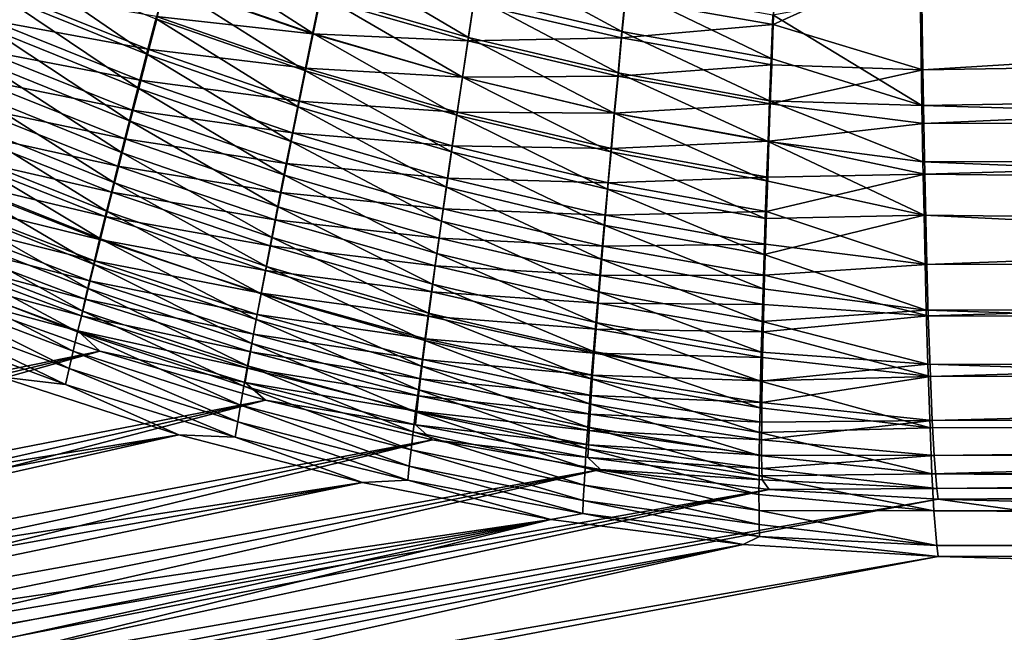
# Model space of a CAD drawing. Header units: metres. Extents: x -901 to 901, y -486 to 401.
# Tile 57 of 256: x -484 to -433, y -289 to -258. Entities that reach past the tile are written whole.
import ezdxf

# ---------------------------------------------------------------- set-up
doc = ezdxf.new("R2010")
doc.units = ezdxf.units.M

msp = doc.modelspace()

# ---------------------------------------------------------------- linework, layer by layer
at = {"layer": 'top0'}
for points in [[(-476.19989, -255.738632, -481.382324), (-475.688446, -253.788422, -482.85553), (-468.578033, -258.373962, -480.947601)], [(-475.688446, -253.788422, -482.85553), (-468.16687, -256.373779, -482.482147), (-468.578033, -258.373962, -480.947601)], [(-468.16687, -256.373779, -482.482147), (-467.741272, -254.314209, -483.93219), (-460.521942, -258.59201, -482.07135)], [(-467.741272, -254.314209, -483.93219), (-460.204224, -256.482483, -483.584534), (-460.521942, -258.59201, -482.07135)], [(-460.204224, -256.482483, -483.584534), (-459.875061, -254.312576, -485.007721), (-452.557983, -258.272369, -483.204346)], [(-459.875061, -254.312576, -485.007721), (-452.345551, -256.05304, -484.691833), (-452.557983, -258.272369, -483.204346)], [(-436.954468, -260.259003, -478.892365), (-340.701385, -254.294876, -484.654846), (-437.043976, -254.439285, -482.94696)], [(-340.639374, -258.730255, -481.65094), (-340.701385, -254.294876, -484.654846), (-436.954468, -260.259003, -478.892365)], [(-484.83786, -256.373291, -478.714447), (-484.270111, -254.587143, -480.28244), (-477.170227, -259.462158, -478.200165)], [(-484.270111, -254.587143, -480.28244), (-476.694061, -257.630798, -479.829681), (-477.170227, -259.462158, -478.200165)], [(-444.708954, -257.918488, -480.360016), (-437.043976, -254.439285, -482.94696), (-444.62326, -255.764145, -481.841492)], [(-444.708954, -257.918488, -480.360016), (-436.954468, -260.259003, -478.892365), (-437.043976, -254.439285, -482.94696)], [(-476.713318, -257.50058, -475.973785), (-468.614166, -258.38916, -477.053741), (-476.258667, -255.757416, -477.524445)], [(-476.694061, -257.630798, -479.829681), (-476.19989, -255.738632, -481.382324), (-468.97406, -260.311432, -479.33078)], [(-476.258667, -255.757416, -477.524445), (-468.614166, -258.38916, -477.053741), (-468.235931, -256.544891, -478.592407)], [(-476.19989, -255.738632, -481.382324), (-468.578033, -258.373962, -480.947601), (-468.97406, -260.311432, -479.33078)], [(-452.381653, -256.558014, -480.74826), (-444.708954, -257.918488, -480.360016), (-444.62326, -255.764145, -481.841492)], [(-340.736786, -255.864273, -487.211304), (-340.671661, -260.522583, -484.056396), (-437.088409, -256.005157, -485.505524)], [(-485.384979, -258.100677, -477.074524), (-484.83786, -256.373291, -478.714447), (-477.627777, -261.230103, -476.49649)], [(-485.327179, -257.694275, -473.271851), (-477.150177, -259.18338, -474.352539), (-484.825409, -256.108459, -474.898468)], [(-484.83786, -256.373291, -478.714447), (-477.170227, -259.462158, -478.200165), (-477.627777, -261.230103, -476.49649)], [(-484.825409, -256.108459, -474.898468), (-477.150177, -259.18338, -474.352539), (-476.713318, -257.50058, -475.973785)], [(-468.578033, -258.373962, -480.947601), (-468.16687, -256.373779, -482.482147), (-460.827637, -260.63739, -480.47049)], [(-468.16687, -256.373779, -482.482147), (-460.521942, -258.59201, -482.07135), (-460.827637, -260.63739, -480.47049)], [(-452.345551, -256.05304, -484.691833), (-444.81839, -259.671143, -482.792389), (-452.557983, -258.272369, -483.204346)], [(-444.728821, -257.408356, -484.348602), (-444.81839, -259.671143, -482.792389), (-452.345551, -256.05304, -484.691833)], [(-437.088409, -256.005157, -485.505524), (-436.994354, -262.11969, -481.24527), (-444.728821, -257.408356, -484.348602)], [(-340.671661, -260.522583, -484.056396), (-436.994354, -262.11969, -481.24527), (-437.088409, -256.005157, -485.505524)], [(-468.614166, -258.38916, -477.053741), (-460.558502, -258.763062, -478.142273), (-468.235931, -256.544891, -478.592407)], [(-468.235931, -256.544891, -478.592407), (-460.558502, -258.763062, -478.142273), (-460.266418, -256.815948, -479.665894)], [(-460.558502, -258.763062, -478.142273), (-452.576355, -258.608734, -479.243317), (-460.266418, -256.815948, -479.665894)], [(-460.521942, -258.59201, -482.07135), (-460.204224, -256.482483, -483.584534), (-452.761688, -260.426453, -481.62326)], [(-460.266418, -256.815948, -479.665894), (-452.576355, -258.608734, -479.243317), (-452.381653, -256.558014, -480.74826)], [(-460.204224, -256.482483, -483.584534), (-452.557983, -258.272369, -483.204346), (-452.761688, -260.426453, -481.62326)], [(-452.576355, -258.608734, -479.243317), (-444.708954, -257.918488, -480.360016), (-452.381653, -256.558014, -480.74826)], [(-444.728821, -257.408356, -484.348602), (-436.994354, -262.11969, -481.24527), (-444.81839, -259.671143, -482.792389)], [(-485.807739, -259.219482, -471.581543), (-477.568604, -260.803314, -472.663269), (-485.327179, -257.694275, -473.271851)], [(-485.327179, -257.694275, -473.271851), (-477.568604, -260.803314, -472.663269), (-477.150177, -259.18338, -474.352539)], [(-477.170227, -259.462158, -478.200165), (-476.694061, -257.630798, -479.829681), (-469.35437, -262.183258, -477.634552)], [(-477.150177, -259.18338, -474.352539), (-468.977386, -260.170929, -475.439484), (-476.713318, -257.50058, -475.973785)], [(-476.713318, -257.50058, -475.973785), (-468.977386, -260.170929, -475.439484), (-468.614166, -258.38916, -477.053741)], [(-476.694061, -257.630798, -479.829681), (-468.97406, -260.311432, -479.33078), (-469.35437, -262.183258, -477.634552)], [(-452.576355, -258.608734, -479.243317), (-444.78949, -260.005829, -478.785828), (-444.708954, -257.918488, -480.360016)], [(-444.78949, -260.005829, -478.785828), (-436.954468, -260.259003, -478.892365), (-444.708954, -257.918488, -480.360016)], [(-485.910614, -259.766815, -475.365143), (-485.384979, -258.100677, -477.074524), (-478.065948, -262.931915, -474.721375)], [(-485.384979, -258.100677, -477.074524), (-477.627777, -261.230103, -476.49649), (-478.065948, -262.931915, -474.721375)], [(-468.977386, -260.170929, -475.439484), (-460.838562, -260.64566, -476.537537), (-468.614166, -258.38916, -477.053741)], [(-468.97406, -260.311432, -479.33078), (-468.578033, -258.373962, -480.947601), (-461.120789, -262.61496, -478.784393)], [(-468.614166, -258.38916, -477.053741), (-460.838562, -260.64566, -476.537537), (-460.558502, -258.763062, -478.142273)], [(-468.578033, -258.373962, -480.947601), (-460.827637, -260.63739, -480.47049), (-461.120789, -262.61496, -478.784393)], [(-452.557983, -258.272369, -483.204346), (-444.902557, -261.863525, -481.138855), (-452.761688, -260.426453, -481.62326)], [(-444.81839, -259.671143, -482.792389), (-444.902557, -261.863525, -481.138855), (-452.557983, -258.272369, -483.204346)], [(-460.838562, -260.64566, -476.537537), (-452.762421, -260.593567, -477.651703), (-460.558502, -258.763062, -478.142273)], [(-460.827637, -260.63739, -480.47049), (-460.521942, -258.59201, -482.07135), (-452.956329, -262.511292, -479.951141)], [(-460.558502, -258.763062, -478.142273), (-452.762421, -260.593567, -477.651703), (-452.576355, -258.608734, -479.243317)], [(-460.521942, -258.59201, -482.07135), (-452.761688, -260.426453, -481.62326), (-452.956329, -262.511292, -479.951141)], [(-452.762421, -260.593567, -477.651703), (-444.78949, -260.005829, -478.785828), (-452.576355, -258.608734, -479.243317)], [(-436.904175, -263.042816, -476.555054), (-340.639374, -258.730255, -481.65094), (-436.954468, -260.259003, -478.892365)], [(-340.571289, -262.877625, -478.262878), (-340.639374, -258.730255, -481.65094), (-436.904175, -263.042816, -476.555054)], [(-486.266357, -260.681702, -469.829834), (-477.967896, -262.357849, -470.9086), (-485.807739, -259.219482, -471.581543)], [(-485.807739, -259.219482, -471.581543), (-477.967896, -262.357849, -470.9086), (-477.568604, -260.803314, -472.663269)], [(-477.627777, -261.230103, -476.49649), (-477.170227, -259.462158, -478.200165), (-469.718384, -263.986572, -475.861816)], [(-477.568604, -260.803314, -472.663269), (-469.325104, -261.887573, -473.752411), (-477.150177, -259.18338, -474.352539)], [(-477.170227, -259.462158, -478.200165), (-469.35437, -262.183258, -477.634552), (-469.718384, -263.986572, -475.861816)], [(-477.150177, -259.18338, -474.352539), (-469.325104, -261.887573, -473.752411), (-468.977386, -260.170929, -475.439484)], [(-486.414001, -261.369202, -473.588837), (-485.910614, -259.766815, -475.365143), (-478.48407, -264.564972, -472.877502)], [(-485.910614, -259.766815, -475.365143), (-478.065948, -262.931915, -474.721375), (-478.48407, -264.564972, -472.877502)], [(-436.994354, -262.11969, -481.24527), (-444.902557, -261.863525, -481.138855), (-444.81839, -259.671143, -482.792389)], [(-469.35437, -262.183258, -477.634552), (-468.97406, -260.311432, -479.33078), (-461.400879, -264.521667, -477.016144)], [(-469.325104, -261.887573, -473.752411), (-461.106201, -262.460815, -474.854584), (-468.977386, -260.170929, -475.439484)], [(-468.977386, -260.170929, -475.439484), (-461.106201, -262.460815, -474.854584), (-460.838562, -260.64566, -476.537537)], [(-468.97406, -260.311432, -479.33078), (-461.120789, -262.61496, -478.784393), (-461.400879, -264.521667, -477.016144)], [(-452.761688, -260.426453, -481.62326), (-444.981171, -263.981232, -479.390717), (-452.956329, -262.511292, -479.951141)], [(-452.762421, -260.593567, -477.651703), (-444.864716, -262.022095, -477.121643), (-444.78949, -260.005829, -478.785828)], [(-444.902557, -261.863525, -481.138855), (-444.981171, -263.981232, -479.390717), (-452.761688, -260.426453, -481.62326)], [(-444.864716, -262.022095, -477.121643), (-436.954468, -260.259003, -478.892365), (-444.78949, -260.005829, -478.785828)], [(-444.864716, -262.022095, -477.121643), (-436.904175, -263.042816, -476.555054), (-436.954468, -260.259003, -478.892365)], [(-486.70224, -262.078552, -468.019196), (-478.347412, -263.844452, -469.091064), (-486.266357, -260.681702, -469.829834)], [(-486.266357, -260.681702, -469.829834), (-478.347412, -263.844452, -469.091064), (-477.967896, -262.357849, -470.9086)], [(-477.967896, -262.357849, -470.9086), (-469.656708, -263.536346, -471.995331), (-477.568604, -260.803314, -472.663269)], [(-477.568604, -260.803314, -472.663269), (-469.656708, -263.536346, -471.995331), (-469.325104, -261.887573, -473.752411)], [(-461.120789, -262.61496, -478.784393), (-460.827637, -260.63739, -480.47049), (-453.141541, -264.522949, -478.190674)], [(-461.106201, -262.460815, -474.854584), (-452.939453, -262.508759, -475.975952), (-460.838562, -260.64566, -476.537537)], [(-460.838562, -260.64566, -476.537537), (-452.939453, -262.508759, -475.975952), (-452.762421, -260.593567, -477.651703)], [(-460.827637, -260.63739, -480.47049), (-452.956329, -262.511292, -479.951141), (-453.141541, -264.522949, -478.190674)], [(-452.939453, -262.508759, -475.975952), (-444.864716, -262.022095, -477.121643), (-452.762421, -260.593567, -477.651703)], [(-340.671661, -260.522583, -484.056396), (-340.600128, -264.878418, -480.498047), (-436.994354, -262.11969, -481.24527)], [(-486.894348, -262.905365, -471.748047), (-486.414001, -261.369202, -473.588837), (-478.8815, -266.126617, -470.96759)], [(-486.414001, -261.369202, -473.588837), (-478.48407, -264.564972, -472.877502), (-478.8815, -266.126617, -470.96759)], [(-478.065948, -262.931915, -474.721375), (-477.627777, -261.230103, -476.49649), (-470.065552, -265.718536, -474.015533)], [(-477.627777, -261.230103, -476.49649), (-469.718384, -263.986572, -475.861816), (-470.065552, -265.718536, -474.015533)], [(-469.656708, -263.536346, -471.995331), (-461.360962, -264.205658, -473.096497), (-469.325104, -261.887573, -473.752411)], [(-469.325104, -261.887573, -473.752411), (-461.360962, -264.205658, -473.096497), (-461.106201, -262.460815, -474.854584)], [(-452.939453, -262.508759, -475.975952), (-444.934509, -263.963287, -475.370239), (-444.864716, -262.022095, -477.121643)], [(-436.941589, -265.041138, -478.792328), (-444.981171, -263.981232, -479.390717), (-444.902557, -261.863525, -481.138855)], [(-444.934509, -263.963287, -475.370239), (-436.904175, -263.042816, -476.555054), (-444.864716, -262.022095, -477.121643)], [(-436.994354, -262.11969, -481.24527), (-436.941589, -265.041138, -478.792328), (-444.902557, -261.863525, -481.138855)], [(-487.114685, -263.407715, -466.151917), (-478.706543, -265.260559, -467.213226), (-486.70224, -262.078552, -468.019196)], [(-486.70224, -262.078552, -468.019196), (-478.706543, -265.260559, -467.213226), (-478.347412, -263.844452, -469.091064)], [(-478.347412, -263.844452, -469.091064), (-469.97168, -265.114563, -470.171021), (-477.967896, -262.357849, -470.9086)], [(-477.967896, -262.357849, -470.9086), (-469.97168, -265.114563, -470.171021), (-469.656708, -263.536346, -471.995331)], [(-469.718384, -263.986572, -475.861816), (-469.35437, -262.183258, -477.634552), (-461.667511, -266.354431, -475.168915)], [(-469.35437, -262.183258, -477.634552), (-461.400879, -264.521667, -477.016144), (-461.667511, -266.354431, -475.168915)], [(-461.360962, -264.205658, -473.096497), (-453.107208, -264.351135, -474.21933), (-461.106201, -262.460815, -474.854584)], [(-461.106201, -262.460815, -474.854584), (-453.107208, -264.351135, -474.21933), (-452.939453, -262.508759, -475.975952)], [(-452.956329, -262.511292, -479.951141), (-445.054077, -266.020081, -477.550995), (-453.141541, -264.522949, -478.190674)], [(-453.107208, -264.351135, -474.21933), (-444.934509, -263.963287, -475.370239), (-452.939453, -262.508759, -475.975952)], [(-444.981171, -263.981232, -479.390717), (-445.054077, -266.020081, -477.550995), (-452.956329, -262.511292, -479.951141)], [(-340.600128, -264.878418, -480.498047), (-436.941589, -265.041138, -478.792328), (-436.994354, -262.11969, -481.24527)], [(-487.350891, -264.372803, -469.845306), (-486.894348, -262.905365, -471.748047), (-479.257507, -267.614166, -468.994324)], [(-486.894348, -262.905365, -471.748047), (-478.8815, -266.126617, -470.96759), (-479.257507, -267.614166, -468.994324)], [(-478.48407, -264.564972, -472.877502), (-478.065948, -262.931915, -474.721375), (-470.395264, -267.376343, -472.098633)], [(-478.065948, -262.931915, -474.721375), (-470.065552, -265.718536, -474.015533), (-470.395264, -267.376343, -472.098633)], [(-461.400879, -264.521667, -477.016144), (-461.120789, -262.61496, -478.784393), (-453.316986, -266.458099, -476.345215)], [(-461.120789, -262.61496, -478.784393), (-453.141541, -264.522949, -478.190674), (-453.316986, -266.458099, -476.345215)], [(-444.934509, -263.963287, -475.370239), (-436.851135, -265.679199, -474.052582), (-436.904175, -263.042816, -476.555054)], [(-436.851135, -265.679199, -474.052582), (-340.571289, -262.877625, -478.262878), (-436.904175, -263.042816, -476.555054)], [(-340.497589, -266.703278, -474.515442), (-340.571289, -262.877625, -478.262878), (-436.851135, -265.679199, -474.052582)], [(-487.50293, -264.66687, -464.230652), (-479.044586, -266.603699, -465.277679), (-487.114685, -263.407715, -466.151917)], [(-487.114685, -263.407715, -466.151917), (-479.044586, -266.603699, -465.277679), (-478.706543, -265.260559, -467.213226)], [(-469.97168, -265.114563, -470.171021), (-461.602509, -265.877258, -471.266296), (-469.656708, -263.536346, -471.995331)], [(-469.656708, -263.536346, -471.995331), (-461.602509, -265.877258, -471.266296), (-461.360962, -264.205658, -473.096497)], [(-478.706543, -265.260559, -467.213226), (-470.26947, -266.619537, -468.282349), (-478.347412, -263.844452, -469.091064)], [(-478.347412, -263.844452, -469.091064), (-470.26947, -266.619537, -468.282349), (-469.97168, -265.114563, -470.171021)], [(-470.065552, -265.718536, -474.015533), (-469.718384, -263.986572, -475.861816), (-461.920258, -268.110291, -473.246002)], [(-469.718384, -263.986572, -475.861816), (-461.667511, -266.354431, -475.168915), (-461.920258, -268.110291, -473.246002)], [(-453.107208, -264.351135, -474.21933), (-444.998718, -265.826019, -473.535126), (-444.934509, -263.963287, -475.370239)], [(-436.885895, -267.807922, -476.166229), (-445.054077, -266.020081, -477.550995), (-444.981171, -263.981232, -479.390717)], [(-444.998718, -265.826019, -473.535126), (-436.851135, -265.679199, -474.052582), (-444.934509, -263.963287, -475.370239)], [(-436.941589, -265.041138, -478.792328), (-436.885895, -267.807922, -476.166229), (-444.981171, -263.981232, -479.390717)], [(-487.782837, -265.769043, -467.883087), (-487.350891, -264.372803, -469.845306), (-479.61142, -269.024963, -466.960449)], [(-487.350891, -264.372803, -469.845306), (-479.257507, -267.614166, -468.994324), (-479.61142, -269.024963, -466.960449)], [(-478.8815, -266.126617, -470.96759), (-478.48407, -264.564972, -472.877502), (-470.70697, -268.957153, -470.114075)], [(-478.48407, -264.564972, -472.877502), (-470.395264, -267.376343, -472.098633), (-470.70697, -268.957153, -470.114075)], [(-461.667511, -266.354431, -475.168915), (-461.400879, -264.521667, -477.016144), (-453.482391, -268.313568, -474.418274)], [(-461.602509, -265.877258, -471.266296), (-453.265381, -266.117676, -472.385132), (-461.360962, -264.205658, -473.096497)], [(-461.400879, -264.521667, -477.016144), (-453.316986, -266.458099, -476.345215), (-453.482391, -268.313568, -474.418274)], [(-461.360962, -264.205658, -473.096497), (-453.265381, -266.117676, -472.385132), (-453.107208, -264.351135, -474.21933)], [(-453.141541, -264.522949, -478.190674), (-445.121124, -267.976532, -475.623352), (-453.316986, -266.458099, -476.345215)], [(-453.265381, -266.117676, -472.385132), (-444.998718, -265.826019, -473.535126), (-453.107208, -264.351135, -474.21933)], [(-445.054077, -266.020081, -477.550995), (-445.121124, -267.976532, -475.623352), (-453.141541, -264.522949, -478.190674)], [(-487.866486, -265.854248, -462.258942), (-479.360931, -267.871429, -463.287262), (-487.50293, -264.66687, -464.230652)], [(-487.50293, -264.66687, -464.230652), (-479.360931, -267.871429, -463.287262), (-479.044586, -266.603699, -465.277679)], [(-340.600128, -264.878418, -480.498047), (-340.522736, -268.896362, -476.562286), (-436.941589, -265.041138, -478.792328)], [(-340.522736, -268.896362, -476.562286), (-436.885895, -267.807922, -476.166229), (-436.941589, -265.041138, -478.792328)], [(-479.044586, -266.603699, -465.277679), (-470.549561, -268.048584, -466.332031), (-478.706543, -265.260559, -467.213226)], [(-478.706543, -265.260559, -467.213226), (-470.549561, -268.048584, -466.332031), (-470.26947, -266.619537, -468.282349)], [(-470.26947, -266.619537, -468.282349), (-461.830322, -267.472809, -469.367096), (-469.97168, -265.114563, -470.171021)], [(-469.97168, -265.114563, -470.171021), (-461.830322, -267.472809, -469.367096), (-461.602509, -265.877258, -471.266296)], [(-488.204803, -266.968109, -460.24057), (-479.655151, -269.06192, -461.245758), (-487.866486, -265.854248, -462.258942)], [(-488.189423, -267.091675, -465.864136), (-487.782837, -265.769043, -467.883087), (-479.942596, -270.356506, -464.868896)], [(-487.866486, -265.854248, -462.258942), (-479.655151, -269.06192, -461.245758), (-479.360931, -267.871429, -463.287262)], [(-487.782837, -265.769043, -467.883087), (-479.61142, -269.024963, -466.960449), (-479.942596, -270.356506, -464.868896)], [(-470.395264, -267.376343, -472.098633), (-470.065552, -265.718536, -474.015533), (-462.158661, -269.786163, -471.250549)], [(-470.065552, -265.718536, -474.015533), (-461.920258, -268.110291, -473.246002), (-462.158661, -269.786163, -471.250549)], [(-461.830322, -267.472809, -469.367096), (-453.413696, -267.805359, -470.476746), (-461.602509, -265.877258, -471.266296)], [(-461.602509, -265.877258, -471.266296), (-453.413696, -267.805359, -470.476746), (-453.265381, -266.117676, -472.385132)], [(-453.413696, -267.805359, -470.476746), (-445.057251, -267.607117, -471.619995), (-453.265381, -266.117676, -472.385132)], [(-453.265381, -266.117676, -472.385132), (-445.057251, -267.607117, -471.619995), (-444.998718, -265.826019, -473.535126)], [(-436.885895, -267.807922, -476.166229), (-445.121124, -267.976532, -475.623352), (-445.054077, -266.020081, -477.550995)], [(-445.057251, -267.607117, -471.619995), (-436.851135, -265.679199, -474.052582), (-444.998718, -265.826019, -473.535126)], [(-445.057251, -267.607117, -471.619995), (-436.740387, -270.364105, -468.727539), (-436.851135, -265.679199, -474.052582)], [(-436.740387, -270.364105, -468.727539), (-340.497589, -266.703278, -474.515442), (-436.851135, -265.679199, -474.052582)], [(-479.360931, -267.871429, -463.287262), (-470.811371, -269.398956, -464.322906), (-479.044586, -266.603699, -465.277679)], [(-479.257507, -267.614166, -468.994324), (-478.8815, -266.126617, -470.96759), (-471.000122, -270.45813, -468.064789)], [(-479.044586, -266.603699, -465.277679), (-470.811371, -269.398956, -464.322906), (-470.549561, -268.048584, -466.332031)], [(-478.8815, -266.126617, -470.96759), (-470.70697, -268.957153, -470.114075), (-471.000122, -270.45813, -468.064789)], [(-470.549561, -268.048584, -466.332031), (-462.044067, -268.989441, -467.401947), (-470.26947, -266.619537, -468.282349)], [(-470.26947, -266.619537, -468.282349), (-462.044067, -268.989441, -467.401947), (-461.830322, -267.472809, -469.367096)], [(-461.920258, -268.110291, -473.246002), (-461.667511, -266.354431, -475.168915), (-453.637512, -270.086151, -472.413391)], [(-461.667511, -266.354431, -475.168915), (-453.482391, -268.313568, -474.418274), (-453.637512, -270.086151, -472.413391)], [(-453.316986, -266.458099, -476.345215), (-445.182251, -269.847168, -473.611664), (-453.482391, -268.313568, -474.418274)], [(-445.121124, -267.976532, -475.623352), (-445.182251, -269.847168, -473.611664), (-453.316986, -266.458099, -476.345215)], [(-488.570099, -268.338837, -463.792206), (-488.189423, -267.091675, -465.864136), (-480.250549, -271.606781, -462.723724)], [(-488.517426, -268.006805, -458.179291), (-479.926819, -270.17337, -459.157288), (-488.204803, -266.968109, -460.24057)], [(-488.204803, -266.968109, -460.24057), (-479.926819, -270.17337, -459.157288), (-479.655151, -269.06192, -461.245758)], [(-488.189423, -267.091675, -465.864136), (-479.942596, -270.356506, -464.868896), (-480.250549, -271.606781, -462.723724)], [(-340.418884, -270.178894, -470.439423), (-340.497589, -266.703278, -474.515442), (-436.740387, -270.364105, -468.727539)], [(-479.61142, -269.024963, -466.960449), (-479.257507, -267.614166, -468.994324), (-471.274109, -271.876404, -465.953735)], [(-479.257507, -267.614166, -468.994324), (-471.000122, -270.45813, -468.064789), (-471.274109, -271.876404, -465.953735)], [(-470.70697, -268.957153, -470.114075), (-470.395264, -267.376343, -472.098633), (-462.382263, -271.379089, -469.185822)], [(-470.395264, -267.376343, -472.098633), (-462.158661, -269.786163, -471.250549), (-462.382263, -271.379089, -469.185822)], [(-462.044067, -268.989441, -467.401947), (-453.55191, -269.411072, -468.497498), (-461.830322, -267.472809, -469.367096)], [(-461.830322, -267.472809, -469.367096), (-453.55191, -269.411072, -468.497498), (-453.413696, -267.805359, -470.476746)], [(-453.413696, -267.805359, -470.476746), (-445.110046, -269.303314, -469.628571), (-445.057251, -267.607117, -471.619995)], [(-445.110046, -269.303314, -469.628571), (-436.740387, -270.364105, -468.727539), (-445.057251, -267.607117, -471.619995)], [(-488.803802, -268.968628, -456.078888), (-480.175537, -271.204041, -457.025909), (-488.517426, -268.006805, -458.179291)], [(-488.517426, -268.006805, -458.179291), (-480.175537, -271.204041, -457.025909), (-479.926819, -270.17337, -459.157288)], [(-479.655151, -269.06192, -461.245758), (-471.054413, -270.668121, -462.258087), (-479.360931, -267.871429, -463.287262)], [(-479.360931, -267.871429, -463.287262), (-471.054413, -270.668121, -462.258087), (-470.811371, -269.398956, -464.322906)], [(-470.811371, -269.398956, -464.322906), (-462.243286, -270.424255, -465.373871), (-470.549561, -268.048584, -466.332031)], [(-470.549561, -268.048584, -466.332031), (-462.243286, -270.424255, -465.373871), (-462.044067, -268.989441, -467.401947)], [(-462.158661, -269.786163, -471.250549), (-461.920258, -268.110291, -473.246002), (-453.782043, -271.772644, -470.334076)], [(-461.920258, -268.110291, -473.246002), (-453.637512, -270.086151, -472.413391), (-453.782043, -271.772644, -470.334076)], [(-453.55191, -269.411072, -468.497498), (-445.110046, -269.303314, -469.628571), (-453.413696, -267.805359, -470.476746)], [(-436.769562, -272.730377, -470.571411), (-445.182251, -269.847168, -473.611664), (-436.885895, -267.807922, -476.166229)], [(-445.182251, -269.847168, -473.611664), (-445.121124, -267.976532, -475.623352), (-436.885895, -267.807922, -476.166229)], [(-340.522736, -268.896362, -476.562286), (-340.440094, -272.546661, -472.281403), (-436.885895, -267.807922, -476.166229)], [(-340.440094, -272.546661, -472.281403), (-436.769562, -272.730377, -470.571411), (-436.885895, -267.807922, -476.166229)], [(-488.924316, -269.508728, -461.671234), (-488.570099, -268.338837, -463.792206), (-480.534882, -272.774017, -460.529175)], [(-488.570099, -268.338837, -463.792206), (-480.250549, -271.606781, -462.723724), (-480.534882, -272.774017, -460.529175)], [(-453.482391, -268.313568, -474.418274), (-445.237335, -271.628632, -471.519806), (-453.637512, -270.086151, -472.413391)], [(-445.182251, -269.847168, -473.611664), (-445.237335, -271.628632, -471.519806), (-453.482391, -268.313568, -474.418274)], [(-489.063446, -269.851837, -453.943207), (-480.400848, -272.152222, -454.855713), (-488.803802, -268.968628, -456.078888)], [(-488.803802, -268.968628, -456.078888), (-480.400848, -272.152222, -454.855713), (-480.175537, -271.204041, -457.025909)], [(-479.942596, -270.356506, -464.868896), (-479.61142, -269.024963, -466.960449), (-471.528442, -273.209351, -463.784119)], [(-479.926819, -270.17337, -459.157288), (-471.278351, -271.854187, -460.141663), (-479.655151, -269.06192, -461.245758)], [(-479.655151, -269.06192, -461.245758), (-471.278351, -271.854187, -460.141663), (-471.054413, -270.668121, -462.258087)], [(-479.61142, -269.024963, -466.960449), (-471.274109, -271.876404, -465.953735), (-471.528442, -273.209351, -463.784119)], [(-471.000122, -270.45813, -468.064789), (-470.70697, -268.957153, -470.114075), (-462.590698, -272.886017, -467.055023)], [(-470.70697, -268.957153, -470.114075), (-462.382263, -271.379089, -469.185822), (-462.590698, -272.886017, -467.055023)], [(-462.243286, -270.424255, -465.373871), (-453.679749, -270.931824, -466.450775), (-462.044067, -268.989441, -467.401947)], [(-462.044067, -268.989441, -467.401947), (-453.679749, -270.931824, -466.450775), (-453.55191, -269.411072, -468.497498)], [(-489.251556, -270.599548, -459.505219), (-488.924316, -269.508728, -461.671234), (-480.795135, -273.856323, -458.289612)], [(-488.924316, -269.508728, -461.671234), (-480.534882, -272.774017, -460.529175), (-480.795135, -273.856323, -458.289612)], [(-471.054413, -270.668121, -462.258087), (-462.427582, -271.774384, -463.28598), (-470.811371, -269.398956, -464.322906)], [(-470.811371, -269.398956, -464.322906), (-462.427582, -271.774384, -463.28598), (-462.243286, -270.424255, -465.373871)], [(-453.679749, -270.931824, -466.450775), (-445.156952, -270.911377, -467.564484), (-453.55191, -269.411072, -468.497498)], [(-453.55191, -269.411072, -468.497498), (-445.156952, -270.911377, -467.564484), (-445.110046, -269.303314, -469.628571)], [(-445.156952, -270.911377, -467.564484), (-436.740387, -270.364105, -468.727539), (-445.110046, -269.303314, -469.628571)], [(-489.295837, -270.654755, -451.77597), (-480.602386, -273.016144, -452.650787), (-489.063446, -269.851837, -453.943207)], [(-489.063446, -269.851837, -453.943207), (-480.602386, -273.016144, -452.650787), (-480.400848, -272.152222, -454.855713)], [(-480.175537, -271.204041, -457.025909), (-471.482819, -272.955353, -457.978058), (-479.926819, -270.17337, -459.157288)], [(-479.926819, -270.17337, -459.157288), (-471.482819, -272.955353, -457.978058), (-471.278351, -271.854187, -460.141663)], [(-462.382263, -271.379089, -469.185822), (-462.158661, -269.786163, -471.250549), (-453.91568, -273.369812, -468.183899)], [(-462.158661, -269.786163, -471.250549), (-453.782043, -271.772644, -470.334076), (-453.91568, -273.369812, -468.183899)], [(-453.637512, -270.086151, -472.413391), (-445.286285, -273.317566, -469.351654), (-453.782043, -271.772644, -470.334076)], [(-445.237335, -271.628632, -471.519806), (-445.286285, -273.317566, -469.351654), (-453.637512, -270.086151, -472.413391)], [(-445.237335, -271.628632, -471.519806), (-445.182251, -269.847168, -473.611664), (-436.769562, -272.730377, -470.571411)], [(-436.664856, -273.025513, -465.030121), (-340.418884, -270.178894, -470.439423), (-436.740387, -270.364105, -468.727539)], [(-340.335846, -273.277435, -466.067047), (-340.418884, -270.178894, -470.439423), (-436.664856, -273.025513, -465.030121)], [(-489.551331, -271.609528, -457.298126), (-489.251556, -270.599548, -459.505219), (-481.030884, -274.851898, -456.009247)], [(-488.155487, -271.816986, -449.32489), (-480.779694, -273.794037, -450.415192), (-489.295837, -270.654755, -451.77597)], [(-489.295837, -270.654755, -451.77597), (-480.779694, -273.794037, -450.415192), (-480.602386, -273.016144, -452.650787)], [(-489.251556, -270.599548, -459.505219), (-480.795135, -273.856323, -458.289612), (-481.030884, -274.851898, -456.009247)], [(-480.250549, -271.606781, -462.723724), (-479.942596, -270.356506, -464.868896), (-471.762726, -274.454926, -461.560333)], [(-479.942596, -270.356506, -464.868896), (-471.528442, -273.209351, -463.784119), (-471.762726, -274.454926, -461.560333)], [(-471.278351, -271.854187, -460.141663), (-462.596527, -273.03714, -461.141571), (-471.054413, -270.668121, -462.258087)], [(-471.274109, -271.876404, -465.953735), (-471.000122, -270.45813, -468.064789), (-462.783447, -274.303986, -464.861359)], [(-471.054413, -270.668121, -462.258087), (-462.596527, -273.03714, -461.141571), (-462.427582, -271.774384, -463.28598)], [(-471.000122, -270.45813, -468.064789), (-462.590698, -272.886017, -467.055023), (-462.783447, -274.303986, -464.861359)], [(-462.427582, -271.774384, -463.28598), (-453.796936, -272.364563, -464.339935), (-462.243286, -270.424255, -465.373871)], [(-462.243286, -270.424255, -465.373871), (-453.796936, -272.364563, -464.339935), (-453.679749, -270.931824, -466.450775)], [(-445.156952, -270.911377, -467.564484), (-436.664856, -273.025513, -465.030121), (-436.740387, -270.364105, -468.727539)], [(-480.400848, -272.152222, -454.855713), (-471.667572, -273.969818, -455.771698), (-480.175537, -271.204041, -457.025909)], [(-480.175537, -271.204041, -457.025909), (-471.667572, -273.969818, -455.771698), (-471.482819, -272.955353, -457.978058)], [(-453.796936, -272.364563, -464.339935), (-445.197937, -272.428131, -465.431458), (-453.679749, -270.931824, -466.450775)], [(-453.679749, -270.931824, -466.450775), (-445.197937, -272.428131, -465.431458), (-445.156952, -270.911377, -467.564484)], [(-445.197937, -272.428131, -465.431458), (-436.664856, -273.025513, -465.030121), (-445.156952, -270.911377, -467.564484)], [(-489.823029, -272.536896, -455.053955), (-489.551331, -271.609528, -457.298126), (-481.241669, -275.758881, -453.692444)], [(-489.551331, -271.609528, -457.298126), (-481.030884, -274.851898, -456.009247), (-481.241669, -275.758881, -453.692444)], [(-480.534882, -272.774017, -460.529175), (-480.250549, -271.606781, -462.723724), (-471.976654, -275.611237, -459.287018)], [(-480.250549, -271.606781, -462.723724), (-471.762726, -274.454926, -461.560333), (-471.976654, -275.611237, -459.287018)], [(-462.590698, -272.886017, -467.055023), (-462.382263, -271.379089, -469.185822), (-454.038177, -274.874512, -465.966339)], [(-462.382263, -271.379089, -469.185822), (-453.91568, -273.369812, -468.183899), (-454.038177, -274.874512, -465.966339)], [(-445.286285, -273.317566, -469.351654), (-445.237335, -271.628632, -471.519806), (-436.769562, -272.730377, -470.571411)], [(-479.64975, -274.847412, -447.902191), (-488.155487, -271.816986, -449.32489), (-537.819092, -286.711273, -354.462341)], [(-488.155487, -271.816986, -449.32489), (-479.64975, -274.847412, -447.902191), (-480.779694, -273.794037, -450.415192)], [(-480.602386, -273.016144, -452.650787), (-471.832214, -274.895813, -453.527008), (-480.400848, -272.152222, -454.855713)], [(-480.400848, -272.152222, -454.855713), (-471.832214, -274.895813, -453.527008), (-471.667572, -273.969818, -455.771698)], [(-471.528442, -273.209351, -463.784119), (-471.274109, -271.876404, -465.953735), (-462.960175, -275.630096, -462.608337)], [(-471.482819, -272.955353, -457.978058), (-462.749939, -274.210541, -458.94516), (-471.278351, -271.854187, -460.141663)], [(-471.278351, -271.854187, -460.141663), (-462.749939, -274.210541, -458.94516), (-462.596527, -273.03714, -461.141571)], [(-471.274109, -271.876404, -465.953735), (-462.783447, -274.303986, -464.861359), (-462.960175, -275.630096, -462.608337)], [(-462.596527, -273.03714, -461.141571), (-453.903229, -273.706207, -462.168304), (-462.427582, -271.774384, -463.28598)], [(-462.427582, -271.774384, -463.28598), (-453.903229, -273.706207, -462.168304), (-453.796936, -272.364563, -464.339935)], [(-453.782043, -271.772644, -470.334076), (-445.32901, -274.910522, -467.111084), (-453.91568, -273.369812, -468.183899)], [(-445.286285, -273.317566, -469.351654), (-445.32901, -274.910522, -467.111084), (-453.782043, -271.772644, -470.334076)], [(-490.066193, -273.379852, -452.776703), (-489.823029, -272.536896, -455.053955), (-481.427094, -276.575439, -451.343445)], [(-489.823029, -272.536896, -455.053955), (-481.241669, -275.758881, -453.692444), (-481.427094, -276.575439, -451.343445)], [(-453.903229, -273.706207, -462.168304), (-445.232819, -273.850342, -463.233154), (-453.796936, -272.364563, -464.339935)], [(-453.796936, -272.364563, -464.339935), (-445.232819, -273.850342, -463.233154), (-445.197937, -272.428131, -465.431458)], [(-436.769562, -272.730377, -470.571411), (-436.690247, -275.525116, -466.688812), (-445.286285, -273.317566, -469.351654)], [(-445.232819, -273.850342, -463.233154), (-436.664856, -273.025513, -465.030121), (-445.197937, -272.428131, -465.431458)], [(-340.440094, -272.546661, -472.281403), (-340.352875, -275.800964, -467.68927), (-436.769562, -272.730377, -470.571411)], [(-340.352875, -275.800964, -467.68927), (-436.690247, -275.525116, -466.688812), (-436.769562, -272.730377, -470.571411)], [(-480.795135, -273.856323, -458.289612), (-480.534882, -272.774017, -460.529175), (-472.169861, -276.676453, -456.968781)], [(-480.779694, -273.794037, -450.415192), (-471.976501, -275.731537, -451.248383), (-480.602386, -273.016144, -452.650787)], [(-480.602386, -273.016144, -452.650787), (-471.976501, -275.731537, -451.248383), (-471.832214, -274.895813, -453.527008)], [(-480.534882, -272.774017, -460.529175), (-471.976654, -275.611237, -459.287018), (-472.169861, -276.676453, -456.968781)], [(-471.762726, -274.454926, -461.560333), (-471.528442, -273.209351, -463.784119), (-463.120575, -276.862305, -460.30072)], [(-471.667572, -273.969818, -455.771698), (-462.887573, -275.292816, -456.701569), (-471.482819, -272.955353, -457.978058)], [(-471.528442, -273.209351, -463.784119), (-462.960175, -275.630096, -462.608337), (-463.120575, -276.862305, -460.30072)], [(-471.482819, -272.955353, -457.978058), (-462.887573, -275.292816, -456.701569), (-462.749939, -274.210541, -458.94516)], [(-462.783447, -274.303986, -464.861359), (-462.590698, -272.886017, -467.055023), (-454.149261, -276.283508, -463.684967)], [(-462.749939, -274.210541, -458.94516), (-453.998322, -274.953949, -459.939545), (-462.596527, -273.03714, -461.141571)], [(-462.596527, -273.03714, -461.141571), (-453.998322, -274.953949, -459.939545), (-453.903229, -273.706207, -462.168304)], [(-462.590698, -272.886017, -467.055023), (-454.038177, -274.874512, -465.966339), (-454.149261, -276.283508, -463.684967)], [(-445.232819, -273.850342, -463.233154), (-436.557739, -276.171509, -459.708191), (-436.664856, -273.025513, -465.030121)], [(-436.557739, -276.171509, -459.708191), (-340.335846, -273.277435, -466.067047), (-436.664856, -273.025513, -465.030121)], [(-481.427094, -276.575439, -451.343445), (-484.823364, -276.185059, -449.536957), (-490.066193, -273.379852, -452.776703)], [(-453.91568, -273.369812, -468.183899), (-445.365356, -276.404144, -464.801971), (-454.038177, -274.874512, -465.966339)], [(-453.998322, -274.953949, -459.939545), (-445.261566, -275.174774, -460.973297), (-453.903229, -273.706207, -462.168304)], [(-445.32901, -274.910522, -467.111084), (-445.365356, -276.404144, -464.801971), (-453.91568, -273.369812, -468.183899)], [(-453.903229, -273.706207, -462.168304), (-445.261566, -275.174774, -460.973297), (-445.232819, -273.850342, -463.233154)], [(-436.690247, -275.525116, -466.688812), (-445.32901, -274.910522, -467.111084), (-445.286285, -273.317566, -469.351654)], [(-340.249023, -275.971924, -461.430573), (-340.335846, -273.277435, -466.067047), (-436.557739, -276.171509, -459.708191)], [(-481.030884, -274.851898, -456.009247), (-480.795135, -273.856323, -458.289612), (-472.342041, -277.648621, -454.610291)], [(-480.795135, -273.856323, -458.289612), (-472.169861, -276.676453, -456.968781), (-472.342041, -277.648621, -454.610291)], [(-479.64975, -274.847412, -447.902191), (-472.100098, -276.47522, -448.940277), (-480.779694, -273.794037, -450.415192)], [(-480.779694, -273.794037, -450.415192), (-472.100098, -276.47522, -448.940277), (-471.976501, -275.731537, -451.248383)], [(-471.832214, -274.895813, -453.527008), (-463.009216, -276.282104, -454.415588), (-471.667572, -273.969818, -455.771698)], [(-471.667572, -273.969818, -455.771698), (-463.009216, -276.282104, -454.415588), (-462.887573, -275.292816, -456.701569)], [(-462.887573, -275.292816, -456.701569), (-454.082153, -276.105774, -457.6586), (-462.749939, -274.210541, -458.94516)], [(-462.749939, -274.210541, -458.94516), (-454.082153, -276.105774, -457.6586), (-453.998322, -274.953949, -459.939545)], [(-445.261566, -275.174774, -460.973297), (-436.557739, -276.171509, -459.708191), (-445.232819, -273.850342, -463.233154)], [(-471.976654, -275.611237, -459.287018), (-471.762726, -274.454926, -461.560333), (-463.264465, -277.998749, -457.943542)], [(-471.762726, -274.454926, -461.560333), (-463.120575, -276.862305, -460.30072), (-463.264465, -277.998749, -457.943542)], [(-462.960175, -275.630096, -462.608337), (-462.783447, -274.303986, -464.861359), (-454.248627, -277.593811, -461.343567)], [(-462.783447, -274.303986, -464.861359), (-454.149261, -276.283508, -463.684967), (-454.248627, -277.593811, -461.343567)], [(-479.64975, -274.847412, -447.902191), (-537.819092, -286.711273, -354.462341), (-533.608887, -287.781006, -354.554993)], [(-529.374756, -288.748077, -354.648651), (-479.64975, -274.847412, -447.902191), (-533.608887, -287.781006, -354.554993)], [(-471.048645, -277.400787, -446.377716), (-479.64975, -274.847412, -447.902191), (-529.374756, -288.748077, -354.648651)], [(-481.241669, -275.758881, -453.692444), (-481.030884, -274.851898, -456.009247), (-472.492859, -278.52594, -452.216187)], [(-481.030884, -274.851898, -456.009247), (-472.342041, -277.648621, -454.610291), (-472.492859, -278.52594, -452.216187)], [(-479.64975, -274.847412, -447.902191), (-471.048645, -277.400787, -446.377716), (-472.100098, -276.47522, -448.940277)], [(-471.976501, -275.731537, -451.248383), (-463.114685, -277.176666, -452.091949), (-471.832214, -274.895813, -453.527008)], [(-471.832214, -274.895813, -453.527008), (-463.114685, -277.176666, -452.091949), (-463.009216, -276.282104, -454.415588)], [(-463.009216, -276.282104, -454.415588), (-454.154602, -277.159882, -455.330627), (-462.887573, -275.292816, -456.701569)], [(-462.887573, -275.292816, -456.701569), (-454.154602, -277.159882, -455.330627), (-454.082153, -276.105774, -457.6586)], [(-454.038177, -274.874512, -465.966339), (-445.395264, -277.795074, -462.428162), (-454.149261, -276.283508, -463.684967)], [(-454.082153, -276.105774, -457.6586), (-445.284058, -276.398407, -458.655853), (-453.998322, -274.953949, -459.939545)], [(-445.365356, -276.404144, -464.801971), (-445.395264, -277.795074, -462.428162), (-454.038177, -274.874512, -465.966339)], [(-453.998322, -274.953949, -459.939545), (-445.284058, -276.398407, -458.655853), (-445.261566, -275.174774, -460.973297)], [(-445.32901, -274.910522, -467.111084), (-436.690247, -275.525116, -466.688812), (-445.365356, -276.404144, -464.801971)], [(-445.284058, -276.398407, -458.655853), (-436.557739, -276.171509, -459.708191), (-445.261566, -275.174774, -460.973297)], [(-481.427094, -276.575439, -451.343445), (-481.241669, -275.758881, -453.692444), (-472.621979, -279.306519, -449.791107)], [(-481.241669, -275.758881, -453.692444), (-472.492859, -278.52594, -452.216187), (-472.621979, -279.306519, -449.791107)], [(-472.169861, -276.676453, -456.968781), (-471.976654, -275.611237, -459.287018), (-463.391602, -279.037476, -455.541809)], [(-472.100098, -276.47522, -448.940277), (-463.203735, -277.97464, -449.735535), (-471.976501, -275.731537, -451.248383)], [(-471.976654, -275.611237, -459.287018), (-463.264465, -277.998749, -457.943542), (-463.391602, -279.037476, -455.541809)], [(-471.976501, -275.731537, -451.248383), (-463.203735, -277.97464, -449.735535), (-463.114685, -277.176666, -452.091949)], [(-463.120575, -276.862305, -460.30072), (-462.960175, -275.630096, -462.608337), (-454.336212, -278.803345, -458.947357)], [(-462.960175, -275.630096, -462.608337), (-454.248627, -277.593811, -461.343567), (-454.336212, -278.803345, -458.947357)], [(-436.690247, -275.525116, -466.688812), (-436.577698, -278.829712, -461.098785), (-445.365356, -276.404144, -464.801971)], [(-340.352875, -275.800964, -467.68927), (-340.261688, -278.630859, -462.819794), (-436.690247, -275.525116, -466.688812)], [(-340.261688, -278.630859, -462.819794), (-436.577698, -278.829712, -461.098785), (-436.690247, -275.525116, -466.688812)], [(-484.823364, -276.185059, -449.536957), (-475.550812, -279.189728, -447.868408), (-538.838257, -289.411652, -355.316864)], [(-475.550812, -279.189728, -447.868408), (-484.823364, -276.185059, -449.536957), (-481.427094, -276.575439, -451.343445)], [(-463.114685, -277.176666, -452.091949), (-454.215576, -278.114471, -452.960876), (-463.009216, -276.282104, -454.415588)], [(-463.009216, -276.282104, -454.415588), (-454.215576, -278.114471, -452.960876), (-454.154602, -277.159882, -455.330627)], [(-454.149261, -276.283508, -463.684967), (-445.41864, -279.080139, -459.993927), (-454.248627, -277.593811, -461.343567)], [(-454.154602, -277.159882, -455.330627), (-445.300323, -277.519318, -456.286194), (-454.082153, -276.105774, -457.6586)], [(-445.395264, -277.795074, -462.428162), (-445.41864, -279.080139, -459.993927), (-454.149261, -276.283508, -463.684967)], [(-454.082153, -276.105774, -457.6586), (-445.300323, -277.519318, -456.286194), (-445.284058, -276.398407, -458.655853)], [(-445.300323, -277.519318, -456.286194), (-436.557739, -276.171509, -459.708191), (-445.284058, -276.398407, -458.655853)], [(-445.300323, -277.519318, -456.286194), (-436.46106, -278.446564, -454.837769), (-436.557739, -276.171509, -459.708191)], [(-436.46106, -278.446564, -454.837769), (-340.249023, -275.971924, -461.430573), (-436.557739, -276.171509, -459.708191)], [(-243.878418, -278.058105, -458.104614), (-340.249023, -275.971924, -461.430573), (-436.46106, -278.446564, -454.837769)], [(-472.621979, -279.306519, -449.791107), (-475.550812, -279.189728, -447.868408), (-481.427094, -276.575439, -451.343445)], [(-472.342041, -277.648621, -454.610291), (-472.169861, -276.676453, -456.968781), (-463.50177, -279.976593, -453.100586)], [(-472.169861, -276.676453, -456.968781), (-463.391602, -279.037476, -455.541809), (-463.50177, -279.976593, -453.100586)], [(-471.048645, -277.400787, -446.377716), (-463.276154, -278.674255, -447.351044), (-472.100098, -276.47522, -448.940277)], [(-472.100098, -276.47522, -448.940277), (-463.276154, -278.674255, -447.351044), (-463.203735, -277.97464, -449.735535)], [(-445.365356, -276.404144, -464.801971), (-436.577698, -278.829712, -461.098785), (-445.395264, -277.795074, -462.428162)], [(-463.264465, -277.998749, -457.943542), (-463.120575, -276.862305, -460.30072), (-454.411835, -279.910217, -456.50177)], [(-463.203735, -277.97464, -449.735535), (-454.264923, -278.967712, -450.554535), (-463.114685, -277.176666, -452.091949)], [(-463.120575, -276.862305, -460.30072), (-454.336212, -278.803345, -458.947357), (-454.411835, -279.910217, -456.50177)], [(-463.114685, -277.176666, -452.091949), (-454.264923, -278.967712, -450.554535), (-454.215576, -278.114471, -452.960876)], [(-454.215576, -278.114471, -452.960876), (-445.310333, -278.535645, -453.869995), (-454.154602, -277.159882, -455.330627)], [(-454.154602, -277.159882, -455.330627), (-445.310333, -278.535645, -453.869995), (-445.300323, -277.519318, -456.286194)], [(-525.11908, -289.612335, -354.743195), (-471.048645, -277.400787, -446.377716), (-529.374756, -288.748077, -354.648651)], [(-520.844238, -290.373688, -354.838562), (-471.048645, -277.400787, -446.377716), (-525.11908, -289.612335, -354.743195)], [(-462.380524, -279.455078, -444.751221), (-471.048645, -277.400787, -446.377716), (-520.844238, -290.373688, -354.838562)], [(-472.492859, -278.52594, -452.216187), (-472.342041, -277.648621, -454.610291), (-463.594757, -280.81427, -450.624908)], [(-472.342041, -277.648621, -454.610291), (-463.50177, -279.976593, -453.100586), (-463.594757, -280.81427, -450.624908)], [(-471.048645, -277.400787, -446.377716), (-462.380524, -279.455078, -444.751221), (-463.276154, -278.674255, -447.351044)], [(-454.248627, -277.593811, -461.343567), (-445.435455, -280.257233, -457.504822), (-454.336212, -278.803345, -458.947357)], [(-445.41864, -279.080139, -459.993927), (-445.435455, -280.257233, -457.504822), (-454.248627, -277.593811, -461.343567)], [(-436.577698, -278.829712, -461.098785), (-445.41864, -279.080139, -459.993927), (-445.395264, -277.795074, -462.428162)], [(-445.310333, -278.535645, -453.869995), (-436.46106, -278.446564, -454.837769), (-445.300323, -277.519318, -456.286194)], [(-463.391602, -279.037476, -455.541809), (-463.264465, -277.998749, -457.943542), (-454.475433, -280.912506, -454.012299)], [(-463.276154, -278.674255, -447.351044), (-454.302612, -279.717865, -448.116852), (-463.203735, -277.97464, -449.735535)], [(-463.264465, -277.998749, -457.943542), (-454.411835, -279.910217, -456.50177), (-454.475433, -280.912506, -454.012299)], [(-463.203735, -277.97464, -449.735535), (-454.302612, -279.717865, -448.116852), (-454.264923, -278.967712, -450.554535)], [(-454.264923, -278.967712, -450.554535), (-445.314117, -279.445679, -451.412964), (-454.215576, -278.114471, -452.960876)], [(-454.215576, -278.114471, -452.960876), (-445.314117, -279.445679, -451.412964), (-445.310333, -278.535645, -453.869995)], [(-436.361969, -280.273926, -449.782715), (-243.878418, -278.058105, -458.104614), (-436.46106, -278.446564, -454.837769)], [(-243.800171, -279.872437, -453.06662), (-243.878418, -278.058105, -458.104614), (-436.361969, -280.273926, -449.782715)], [(-472.621979, -279.306519, -449.791107), (-472.492859, -278.52594, -452.216187), (-463.670349, -281.548553, -448.119812)], [(-472.492859, -278.52594, -452.216187), (-463.594757, -280.81427, -450.624908), (-463.670349, -281.548553, -448.119812)], [(-462.380524, -279.455078, -444.751221), (-454.328491, -280.363098, -445.652985), (-463.276154, -278.674255, -447.351044)], [(-463.276154, -278.674255, -447.351044), (-454.328491, -280.363098, -445.652985), (-454.302612, -279.717865, -448.116852)], [(-454.336212, -278.803345, -458.947357), (-445.44574, -281.324493, -454.966858), (-454.411835, -279.910217, -456.50177)], [(-445.435455, -280.257233, -457.504822), (-445.44574, -281.324493, -454.966858), (-454.336212, -278.803345, -458.947357)], [(-436.577698, -278.829712, -461.098785), (-436.476196, -281.219116, -455.983551), (-445.41864, -279.080139, -459.993927)], [(-445.314117, -279.445679, -451.412964), (-436.46106, -278.446564, -454.837769), (-445.310333, -278.535645, -453.869995)], [(-445.314117, -279.445679, -451.412964), (-436.361969, -280.273926, -449.782715), (-436.46106, -278.446564, -454.837769)], [(-436.476196, -281.219116, -455.983551), (-436.577698, -278.829712, -461.098785), (-340.261688, -278.630859, -462.819794)], [(-243.880829, -280.831604, -459.247711), (-436.476196, -281.219116, -455.983551), (-340.261688, -278.630859, -462.819794)], [(-538.838257, -289.411652, -355.316864), (-475.550812, -279.189728, -447.868408), (-534.549561, -290.520477, -355.372345)], [(-475.550812, -279.189728, -447.868408), (-530.233032, -291.524658, -355.427856), (-534.549561, -290.520477, -355.372345)], [(-475.550812, -279.189728, -447.868408), (-466.016052, -281.670502, -446.044952), (-530.233032, -291.524658, -355.427856)], [(-466.016052, -281.670502, -446.044952), (-475.550812, -279.189728, -447.868408), (-472.621979, -279.306519, -449.791107)], [(-463.670349, -281.548553, -448.119812), (-466.016052, -281.670502, -446.044952), (-472.621979, -279.306519, -449.791107)], [(-463.50177, -279.976593, -453.100586), (-463.391602, -279.037476, -455.541809), (-454.526917, -281.808319, -451.484436)], [(-463.391602, -279.037476, -455.541809), (-454.475433, -280.912506, -454.012299), (-454.526917, -281.808319, -451.484436)], [(-454.302612, -279.717865, -448.116852), (-445.311676, -280.247589, -448.920715), (-454.264923, -278.967712, -450.554535)], [(-454.264923, -278.967712, -450.554535), (-445.311676, -280.247589, -448.920715), (-445.314117, -279.445679, -451.412964)], [(-436.476196, -281.219116, -455.983551), (-445.435455, -280.257233, -457.504822), (-445.41864, -279.080139, -459.993927)], [(-462.380524, -279.455078, -444.751221), (-520.844238, -290.373688, -354.838562), (-516.552551, -291.032104, -354.934662)], [(-512.246155, -291.587463, -355.031403), (-462.380524, -279.455078, -444.751221), (-516.552551, -291.032104, -354.934662)], [(-453.66571, -280.998505, -443.027527), (-462.380524, -279.455078, -444.751221), (-512.246155, -291.587463, -355.031403)], [(-462.380524, -279.455078, -444.751221), (-453.66571, -280.998505, -443.027527), (-454.328491, -280.363098, -445.652985)], [(-454.411835, -279.910217, -456.50177), (-445.449524, -282.28009, -452.385956), (-454.475433, -280.912506, -454.012299)], [(-445.44574, -281.324493, -454.966858), (-445.449524, -282.28009, -452.385956), (-454.411835, -279.910217, -456.50177)], [(-454.328491, -280.363098, -445.652985), (-445.30304, -280.939667, -446.398956), (-454.302612, -279.717865, -448.116852)], [(-454.302612, -279.717865, -448.116852), (-445.30304, -280.939667, -446.398956), (-445.311676, -280.247589, -448.920715)], [(-445.311676, -280.247589, -448.920715), (-436.361969, -280.273926, -449.782715), (-445.314117, -279.445679, -451.412964)], [(-436.228851, -281.975739, -442.898834), (-243.800171, -279.872437, -453.06662), (-436.361969, -280.273926, -449.782715)], [(-243.720795, -281.230316, -447.895966), (-243.800171, -279.872437, -453.06662), (-436.228851, -281.975739, -442.898834)], [(-463.594757, -280.81427, -450.624908), (-463.50177, -279.976593, -453.100586), (-454.566132, -282.595795, -448.923615)], [(-463.50177, -279.976593, -453.100586), (-454.526917, -281.808319, -451.484436), (-454.566132, -282.595795, -448.923615)], [(-453.66571, -280.998505, -443.027527), (-445.288177, -281.520111, -443.853363), (-454.328491, -280.363098, -445.652985)], [(-454.328491, -280.363098, -445.652985), (-445.288177, -281.520111, -443.853363), (-445.30304, -280.939667, -446.398956)], [(-445.435455, -280.257233, -457.504822), (-436.476196, -281.219116, -455.983551), (-445.44574, -281.324493, -454.966858)], [(-445.30304, -280.939667, -446.398956), (-436.361969, -280.273926, -449.782715), (-445.311676, -280.247589, -448.920715)], [(-445.30304, -280.939667, -446.398956), (-436.228851, -281.975739, -442.898834), (-436.361969, -280.273926, -449.782715)], [(-463.670349, -281.548553, -448.119812), (-463.594757, -280.81427, -450.624908), (-454.592987, -283.273041, -446.335358)], [(-463.594757, -280.81427, -450.624908), (-454.566132, -282.595795, -448.923615), (-454.592987, -283.273041, -446.335358)], [(-454.475433, -280.912506, -454.012299), (-445.446747, -283.122101, -449.768127), (-454.526917, -281.808319, -451.484436)], [(-445.449524, -282.28009, -452.385956), (-445.446747, -283.122101, -449.768127), (-454.475433, -280.912506, -454.012299)], [(-243.880829, -280.831604, -459.247711), (-243.79866, -282.737122, -453.956512), (-436.476196, -281.219116, -455.983551)], [(-507.927399, -292.039734, -355.128662), (-453.66571, -280.998505, -443.027527), (-512.246155, -291.587463, -355.031403)], [(-453.66571, -280.998505, -443.027527), (-507.927399, -292.039734, -355.128662), (-503.598602, -292.388824, -355.226379)], [(-444.920502, -282.024414, -441.21405), (-453.66571, -280.998505, -443.027527), (-503.598602, -292.388824, -355.226379)], [(-453.66571, -280.998505, -443.027527), (-444.920502, -282.024414, -441.21405), (-445.288177, -281.520111, -443.853363)], [(-445.44574, -281.324493, -454.966858), (-436.372101, -283.138306, -450.674438), (-445.449524, -282.28009, -452.385956)], [(-436.476196, -281.219116, -455.983551), (-436.372101, -283.138306, -450.674438), (-445.44574, -281.324493, -454.966858)], [(-445.288177, -281.520111, -443.853363), (-436.228851, -281.975739, -442.898834), (-445.30304, -280.939667, -446.398956)], [(-243.79866, -282.737122, -453.956512), (-436.372101, -283.138306, -450.674438), (-436.476196, -281.219116, -455.983551)], [(-436.16037, -282.526184, -439.318207), (-243.720795, -281.230316, -447.895966), (-436.228851, -281.975739, -442.898834)], [(-436.16037, -282.526184, -439.318207), (-243.616119, -282.115753, -442.661072), (-243.720795, -281.230316, -447.895966)], [(-466.016052, -281.670502, -446.044952), (-525.891235, -292.423645, -355.483307), (-530.233032, -291.524658, -355.427856)], [(-525.891235, -292.423645, -355.483307), (-466.016052, -281.670502, -446.044952), (-521.526733, -293.21698, -355.538727)], [(-466.016052, -281.670502, -446.044952), (-456.245483, -283.58139, -444.066681), (-521.526733, -293.21698, -355.538727)], [(-456.245483, -283.58139, -444.066681), (-466.016052, -281.670502, -446.044952), (-463.670349, -281.548553, -448.119812)], [(-454.592987, -283.273041, -446.335358), (-456.245483, -283.58139, -444.066681), (-463.670349, -281.548553, -448.119812)], [(-454.526917, -281.808319, -451.484436), (-445.4375, -283.848755, -447.119324), (-454.566132, -282.595795, -448.923615)], [(-445.446747, -283.122101, -449.768127), (-445.4375, -283.848755, -447.119324), (-454.526917, -281.808319, -451.484436)], [(-444.920502, -282.024414, -441.21405), (-436.228851, -281.975739, -442.898834), (-445.288177, -281.520111, -443.853363)], [(-436.16037, -282.526184, -439.318207), (-0.734328, -294.453064, -341.548859), (-0.734328, -281.912231, -444.318481)], [(-243.616119, -282.115753, -442.661072), (-436.16037, -282.526184, -439.318207), (-0.734328, -281.912231, -444.318481)], [(-444.920502, -282.024414, -441.21405), (-503.598602, -292.388824, -355.226379), (-499.262665, -292.634552, -355.324463)], [(-494.922607, -292.776733, -355.422913), (-444.920502, -282.024414, -441.21405), (-499.262665, -292.634552, -355.324463)], [(-436.16037, -282.526184, -439.318207), (-444.920502, -282.024414, -441.21405), (-494.922607, -292.776733, -355.422913)], [(-436.372101, -283.138306, -450.674438), (-445.446747, -283.122101, -449.768127), (-445.449524, -282.28009, -452.385956)], [(-444.920502, -282.024414, -441.21405), (-436.16037, -282.526184, -439.318207), (-436.228851, -281.975739, -442.898834)], [(-499.649292, -294.489624, -341.553345), (-350.277679, -294.524323, -341.557617), (-436.16037, -282.526184, -439.318207)], [(-499.649292, -294.489624, -341.553345), (-436.16037, -282.526184, -439.318207), (-494.922607, -292.776733, -355.422913)], [(-454.566132, -282.595795, -448.923615), (-445.421753, -284.458099, -444.445465), (-454.592987, -283.273041, -446.335358)], [(-445.4375, -283.848755, -447.119324), (-445.421753, -284.458099, -444.445465), (-454.566132, -282.595795, -448.923615)], [(-243.79866, -282.737122, -453.956512), (-243.715302, -284.163269, -448.52597), (-436.372101, -283.138306, -450.674438)], [(-350.277679, -294.524323, -341.557617), (-0.734328, -294.453064, -341.548859), (-436.16037, -282.526184, -439.318207)], [(-454.592987, -283.273041, -446.335358), (-446.278656, -284.873779, -441.943024), (-456.245483, -283.58139, -444.066681)], [(-445.421753, -284.458099, -444.445465), (-446.278656, -284.873779, -441.943024), (-454.592987, -283.273041, -446.335358)], [(-436.372101, -283.138306, -450.674438), (-436.232239, -284.926239, -443.441681), (-445.446747, -283.122101, -449.768127)], [(-436.232239, -284.926239, -443.441681), (-445.4375, -283.848755, -447.119324), (-445.446747, -283.122101, -449.768127)], [(-243.715302, -284.163269, -448.52597), (-436.232239, -284.926239, -443.441681), (-436.372101, -283.138306, -450.674438)], [(-521.526733, -293.21698, -355.538727), (-456.245483, -283.58139, -444.066681), (-517.142151, -293.904297, -355.594025)], [(-456.245483, -283.58139, -444.066681), (-512.740112, -294.48526, -355.649139), (-517.142151, -293.904297, -355.594025)], [(-456.245483, -283.58139, -444.066681), (-508.323181, -294.959656, -355.704041), (-512.740112, -294.48526, -355.649139)], [(-503.894073, -295.327271, -355.758698), (-508.323181, -294.959656, -355.704041), (-456.245483, -283.58139, -444.066681)], [(-446.278656, -284.873779, -441.943024), (-503.894073, -295.327271, -355.758698), (-456.245483, -283.58139, -444.066681)], [(-445.4375, -283.848755, -447.119324), (-436.232239, -284.926239, -443.441681), (-445.421753, -284.458099, -444.445465)], [(-445.421753, -284.458099, -444.445465), (-436.16037, -285.503845, -439.683838), (-446.278656, -284.873779, -441.943024)], [(-436.232239, -284.926239, -443.441681), (-436.16037, -285.503845, -439.683838), (-445.421753, -284.458099, -444.445465)], [(-243.715302, -284.163269, -448.52597), (-243.830444, -285.09613, -443.004456), (-436.232239, -284.926239, -443.441681)], [(-499.455353, -295.587982, -355.813049), (-503.894073, -295.327271, -355.758698), (-446.278656, -284.873779, -441.943024)], [(-495.009674, -295.741791, -355.867035), (-499.455353, -295.587982, -355.813049), (-446.278656, -284.873779, -441.943024)], [(-446.278656, -284.873779, -441.943024), (-436.16037, -285.503845, -439.683838), (-495.009674, -295.741791, -355.867035)], [(-243.830444, -285.09613, -443.004456), (-436.16037, -285.503845, -439.683838), (-436.232239, -284.926239, -443.441681)], [(-0.734328, -297.508423, -341.914429), (-436.16037, -285.503845, -439.683838), (-0.734328, -284.889893, -444.684113)], [(-436.16037, -285.503845, -439.683838), (-243.830444, -285.09613, -443.004456), (-0.734328, -284.889893, -444.684113)], [(-495.009674, -295.741791, -355.867035), (-436.16037, -285.503845, -439.683838), (-490.559723, -295.788666, -355.920624)], [(-490.559723, -295.788666, -355.920624), (-436.16037, -285.503845, -439.683838), (-0.734328, -297.508423, -341.914429)]]:
    msp.add_3dface(points, dxfattribs=at)

doc.saveas('drawing.dxf')
